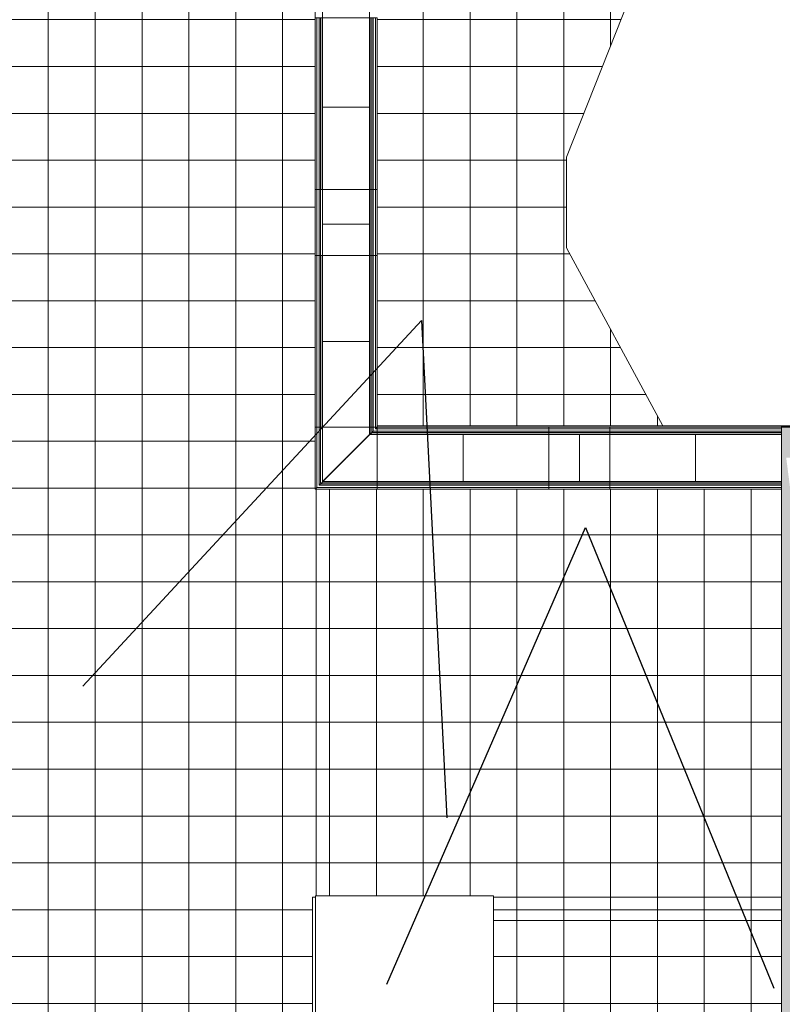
# Model space of a CAD drawing. Header units: millimetres. Extents: x -113904 to 3141, y -34200 to 59129.
# Tile 31 of 72: x -47169 to -37400, y -6611 to 6000. Entities that reach past the tile are written whole.
import ezdxf

# ---------------------------------------------------------------- set-up
doc = ezdxf.new("R2010")
doc.units = ezdxf.units.MM
doc.layers.add('0-1', color=7, linetype='Continuous', lineweight=5)
doc.layers.add('_Wide Lines_', color=7, linetype='Continuous', lineweight=25)
for name, color, linetype, lineweight, true_color in [('Cut Pattern-1', 7, 'Continuous', 9, 0xd4d4d4), ('Floors-1', 7, 'Continuous', 9, 0xaaaaaa), ('Interior Edges-1', 7, 'Continuous', 9, 0xaaaaaa), ('Railings-1', 7, 'Continuous', 9, 0xaaaaaa), ('Roofs-1', 7, 'Continuous', 9, 0xaaaaaa), ('Surface Pattern-1', 7, 'Continuous', 9, 0xe7e7e7), ('Surface Pattern-2', 7, 'Continuous', 9, 0xb5b5b5), ('Walls-1', 7, 'Continuous', 9, 0xaaaaaa)]:
    doc.layers.add(name, color=color, linetype=linetype, lineweight=lineweight, true_color=true_color)
pattern_1 = [(0, (0, 0), (0, 600), []), (90, (0, 0), (-600, 4e-14), [])]

# ---------------------------------------------------------------- blocks, each defined once
blk = doc.blocks.new('22001_TP_EK_Cloud_rvt-1-SKEEM 2_ Korrus_Kunstikonkurss pildid')
at = {"layer": 'Floors-1'}
for p, q in [((-41100, -5220), (-43380, -5220)), ((-43380, -5220), (-43380, -8520)), ((-41100, -8520), (-41100, -5220))]:
    blk.add_line(p, q, dxfattribs=at)
blk = doc.blocks.new('Piirde element_ nurgapost 2 - Piirde element_ nurgapost-3788418-SKEEM 2_ Korrus_Kunstikonkurss pildid')
at = {"layer": 'Railings-1'}
for p, q in [((-43382, -12), (-43382, 780)), ((-43362, 780), (-43382, 780)), ((-43362, 780), (-43362, 8)), ((-43332, 780), (-43362, 780)), ((-43332, 38), (-43332, 780)), ((-43315, 780), (-43332, 780)), ((-43315, 66), (-43315, 780)), ((-43292, 780), (-43315, 780)), ((-43292, 780), (-43292, 79)), ((-42688, 780), (-43292, 780)), ((-42680, 690), (-42680, 780)), ((-42657, 780), (-42680, 780)), ((-42657, 713), (-42657, 780)), ((-42640, 780), (-42657, 780)), ((-42640, 730), (-42640, 780)), ((-42610, 780), (-42640, 780)), ((-42610, 760), (-42610, 780)), ((-42590, 780), (-42610, 760)), ((-42590, 780), (-42610, 780)), ((-42590, 760), (-42610, 760)), ((-42590, 780), (-42590, 760)), ((-42590, 760), (-42590, 730)), ((-42657, 713), (-42680, 690)), ((-42590, 690), (-42680, 690)), ((-42640, 730), (-42657, 713)), ((-42590, 713), (-42657, 713)), ((-42590, 730), (-42640, 730)), ((-42590, 730), (-42590, 713)), ((-42590, 713), (-42590, 690)), ((-42590, 687), (-42590, 83)), ((-43362, 8), (-43382, -12)), ((-42590, 8), (-43362, 8)), ((-43315, 55), (-43332, 38)), ((-42590, 38), (-43332, 38)), ((-43292, 78), (-43315, 55)), ((-42590, 55), (-43315, 55)), ((-42590, 78), (-43292, 78)), ((-42590, 78), (-42590, 55)), ((-42590, 55), (-42590, 38)), ((-42590, 38), (-42590, 8)), ((-42590, 8), (-42590, -12)), ((-42590, -12), (-43382, -12))]:
    blk.add_line(p, q, dxfattribs=at)
blk = doc.blocks.new('MK piire_ katusepõhine 1 - Railing Roof Based-V52-SKEEM 2_ Korrus_Kunstikonkurss pildid')
at = {"layer": 'Railings-1'}
for p, q in [((-1100, 376.25), (-1100, 396.25)), ((-1100, 396.25), (1100, 396.25)), ((1100, 396.25), (1100, 376.25)), ((-1100, 346.25), (-1100, 376.25)), ((-1100, 376.25), (1100, 376.25)), ((-1100, 329.25), (-1100, 346.25)), ((-1100, 346.25), (1100, 346.25)), ((-1100, 306.25), (-1100, 329.25)), ((-1100, 329.25), (1100, 329.25)), ((-1100, 306.25), (1100, 306.25)), ((-1100, -306.25), (-1100, 297.75)), ((1100, 376.25), (1100, 346.25)), ((1100, 346.25), (1100, 329.25)), ((1100, 329.25), (1100, 306.25)), ((1100, 297.75), (1100, -306.25)), ((-1100, -329.25), (-1100, -306.25)), ((-1100, -306.25), (1100, -306.25)), ((-1100, -346.25), (-1100, -329.25)), ((-1100, -329.25), (1100, -329.25)), ((-1100, -376.25), (-1100, -346.25)), ((-1100, -346.25), (1100, -346.25)), ((-1100, -396.25), (-1100, -376.25)), ((-1100, -376.25), (1100, -376.25)), ((1100, -306.25), (1100, -329.25)), ((1100, -329.25), (1100, -346.25)), ((1100, -346.25), (1100, -376.25)), ((1100, -376.25), (1100, -396.25)), ((-1100, -396.25), (1100, -396.25))]:
    blk.add_line(p, q, dxfattribs=at)
blk = doc.blocks.new('MK piire_ katusepõhine 4 - PR-03 - Piirde element väljas_ tumm-10924955-SKEEM 2_ Korrus_Kunstikonkurss pildid')
at = {"layer": 'Railings-1'}
for p, q in [((-1100, 376), (-1100, 396)), ((-1100, 396), (-255, 396)), ((-255, 396), (-255, 376)), ((-1100, 346), (-1100, 376)), ((-1100, 376), (-255, 376)), ((-1100, 329), (-1100, 346)), ((-1100, 346), (-255, 346)), ((-1100, 306), (-1100, 329)), ((-1100, 329), (-255, 329)), ((-1100, 306), (-255, 306)), ((-1100, -305), (-1100, 298)), ((-255, 376), (-255, 346)), ((-255, 346), (-255, 329)), ((-255, 329), (-255, 306)), ((-255, 298), (-255, -305)), ((-1100, -329), (-1100, -306)), ((-1100, -306), (-255, -306)), ((-1100, -346), (-1100, -329)), ((-1100, -329), (-255, -329)), ((-1100, -376), (-1100, -346)), ((-1100, -346), (-255, -346)), ((-1100, -396), (-1100, -376)), ((-1100, -376), (-255, -376)), ((-255, -306), (-255, -329)), ((-255, -329), (-255, -346)), ((-255, -346), (-255, -376)), ((-255, -376), (-255, -396)), ((-1100, -396), (-255, -396))]:
    blk.add_line(p, q, dxfattribs=at)
blk = doc.blocks.new('MK piire_ katusepõhine 4 - PR-03 - Piirde element väljas_ tumm-10924956-SKEEM 2_ Korrus_Kunstikonkurss pildid')
at = {"layer": 'Railings-1'}
for p, q in [((-1100, 376.25), (-1100, 396.25)), ((-1100, 396.25), (-320, 396.25)), ((-320, 396.25), (-320, 376.25)), ((-1100, 346.25), (-1100, 376.25)), ((-1100, 376.25), (-320, 376.25)), ((-1100, 329.25), (-1100, 346.25)), ((-1100, 346.25), (-320, 346.25)), ((-1100, 306.25), (-1100, 329.25)), ((-1100, 329.25), (-320, 329.25)), ((-1100, -306.25), (-1100, 306.25)), ((-1100, 306.25), (-320, 306.25)), ((-320, 376.25), (-320, 346.25)), ((-320, 346.25), (-320, 329.25)), ((-320, 329.25), (-320, 306.25)), ((-320, 306.25), (-320, -306.25)), ((-1100, -329.25), (-1100, -306.25)), ((-1100, -306.25), (-320, -306.25)), ((-1100, -346.25), (-1100, -329.25)), ((-1100, -329.25), (-320, -329.25)), ((-1100, -376.25), (-1100, -346.25)), ((-1100, -346.25), (-320, -346.25)), ((-1100, -396.25), (-1100, -376.25)), ((-1100, -376.25), (-320, -376.25)), ((-320, -306.25), (-320, -329.25)), ((-320, -329.25), (-320, -346.25)), ((-320, -346.25), (-320, -376.25)), ((-320, -376.25), (-320, -396.25)), ((-1100, -396.25), (-320, -396.25))]:
    blk.add_line(p, q, dxfattribs=at)
blk = doc.blocks.new('MK piire_ katusepõhine 1 - Railing Roof Based-V54-SKEEM 2_ Korrus_Kunstikonkurss pildid')
at = {"layer": 'Railings-1'}
for p, q in [((-1100, 376.25), (-1100, 396.25)), ((-1100, 396.25), (1100, 396.25)), ((-1100, 346.25), (-1100, 376.25)), ((-1100, 376.25), (1100, 376.25)), ((-1100, 329.25), (-1100, 346.25)), ((-1100, 346.25), (1100, 346.25)), ((-1100, 306.25), (-1100, 329.25)), ((-1100, 329.25), (1100, 329.25)), ((-1100, 306.25), (1100, 306.25)), ((-1100, -306.25), (-1100, 302.75)), ((-1100, -329.25), (-1100, -306.25)), ((-1100, -306.25), (1100, -306.25)), ((-1100, -346.25), (-1100, -329.25)), ((-1100, -329.25), (1100, -329.25)), ((-1100, -376.25), (-1100, -346.25)), ((-1100, -346.25), (1100, -346.25)), ((-1100, -396.25), (-1100, -376.25)), ((-1100, -376.25), (1100, -376.25)), ((-1100, -396.25), (1100, -396.25))]:
    blk.add_line(p, q, dxfattribs=at)
blk = doc.blocks.new('MK piire_ katusepõhine 1 - Railing Roof Based-V51-SKEEM 2_ Korrus_Kunstikonkurss pildid')
at = {"layer": 'Railings-1'}
for p, q in [((-1100, 376.25), (-1100, 396.25)), ((-1100, 396.25), (1100, 396.25)), ((1100, 396.25), (1100, 376.25)), ((-1100, 346.25), (-1100, 376.25)), ((-1100, 376.25), (1100, 376.25)), ((-1100, 329.25), (-1100, 346.25)), ((-1100, 346.25), (1100, 346.25)), ((-1100, 306.25), (-1100, 329.25)), ((-1100, 329.25), (1100, 329.25)), ((-1100, 306.25), (1100, 306.25)), ((-1100, -306.25), (-1100, 302.75)), ((1100, 376.25), (1100, 346.25)), ((1100, 346.25), (1100, 329.25)), ((1100, 329.25), (1100, 306.25)), ((1100, 302.75), (1100, -306.25)), ((-1100, -329.25), (-1100, -306.25)), ((-1100, -306.25), (1100, -306.25)), ((-1100, -346.25), (-1100, -329.25)), ((-1100, -329.25), (1100, -329.25)), ((-1100, -376.25), (-1100, -346.25)), ((-1100, -346.25), (1100, -346.25)), ((-1100, -396.25), (-1100, -376.25)), ((-1100, -376.25), (1100, -376.25)), ((1100, -306.25), (1100, -329.25)), ((1100, -329.25), (1100, -346.25)), ((1100, -346.25), (1100, -376.25)), ((1100, -376.25), (1100, -396.25)), ((-1100, -396.25), (1100, -396.25))]:
    blk.add_line(p, q, dxfattribs=at)
blk = doc.blocks.new('PR3 mütsi moodul - PR3_1 - laius 790mm_ pikkus1100mm-14262453-SKEEM 2_ Korrus_Kunstikonkurss pildid')
at = {"layer": 'Railings-1'}
for p, q in [((0, -302), (0, 302)), ((1100, 302), (0, 302)), ((0, -302), (1100, -302))]:
    blk.add_line(p, q, dxfattribs=at)
blk = doc.blocks.new('PR3 mütsi moodul - PR3_2 - laius 790mm_ pikkus1500mm-14262454-SKEEM 2_ Korrus_Kunstikonkurss pildid')
at = {"layer": 'Railings-1'}
for p, q in [((0, -302), (0, 302)), ((1490, 302), (0, 302)), ((1490, 302), (1490, -302)), ((0, -302), (1490, -302))]:
    blk.add_line(p, q, dxfattribs=at)
blk = doc.blocks.new('PR3 mütsi moodul - PR3_2 - laius 790mm_ pikkus1500mm-14262455-SKEEM 2_ Korrus_Kunstikonkurss pildid')
at = {"layer": 'Railings-1'}
for p, q in [((0, -302), (0, 302)), ((1490, 302), (0, 302)), ((1490, 302), (1490, -302)), ((0, -302), (1490, -302))]:
    blk.add_line(p, q, dxfattribs=at)
blk = doc.blocks.new('PR3 mütsi moodul - PR3_2 - laius 790mm_ pikkus1500mm-V158-SKEEM 2_ Korrus_Kunstikonkurss pildid')
at = {"layer": 'Railings-1'}
for p, q in [((0, -302), (0, 302)), ((1500, 302), (0, 302)), ((1500, 302), (1500, -302)), ((0, -302), (1500, -302)), ((1500, -395), (0, -395))]:
    blk.add_line(p, q, dxfattribs=at)
blk = doc.blocks.new('PR3 mütsi moodul - PR3_2 - laius 790mm_ pikkus1500mm-V159-SKEEM 2_ Korrus_Kunstikonkurss pildid')
at = {"layer": 'Railings-1'}
for p, q in [((0, 395), (1500, 395)), ((0, -302), (0, 302)), ((1500, 302), (0, 302)), ((1500, 302), (1500, -302)), ((0, -302), (1500, -302))]:
    blk.add_line(p, q, dxfattribs=at)
blk = doc.blocks.new('PR3 mütsi moodul - PR3_2 - laius 790mm_ pikkus1500mm-V160-SKEEM 2_ Korrus_Kunstikonkurss pildid')
at = {"layer": 'Railings-1'}
for p, q in [((0, -302), (0, 302)), ((1500, 302), (0, 302)), ((1500, 302), (1500, -302)), ((0, -302), (1500, -302)), ((1500, -395), (0, -395))]:
    blk.add_line(p, q, dxfattribs=at)
blk = doc.blocks.new('PR3 mütsi moodul_Nurk 90 - PR3_1N - laius 790mm_ pikkus1100mm-14263324-SKEEM 2_ Korrus_Kunstikonkurss pildid')
at = {"layer": 'Railings-1'}
for p, q in [((1118, 378), (1101, 395)), ((0, -302), (0, 302)), ((1195, 302), (0, 302)), ((1798, -302), (1195, 302)), ((0, -302), (1798, -302)), ((1891, -395), (0, -395))]:
    blk.add_line(p, q, dxfattribs=at)
blk = doc.blocks.new('PR3 mütsi moodul_Nurk 90 - PR3_1N - laius 790mm_ pikkus1100mm-14263323-SKEEM 2_ Korrus_Kunstikonkurss pildid')
at = {"layer": 'Railings-1'}
for p, q in [((0, -302), (0, 302)), ((1798, 302), (0, 302)), ((1195, -302), (1798, 302)), ((0, -302), (1195, -302)), ((1101, -395), (1121, -375))]:
    blk.add_line(p, q, dxfattribs=at)

msp = doc.modelspace()

# ---------------------------------------------------------------- hatches: boundary and pattern name
at = {"layer": 'Cut Pattern-1'}
h = msp.add_hatch(color=256, dxfattribs=at)
h.paths.add_polyline_path([(-37380, -11935), (-37371, -11599), (-36730, -6140), (-36730, -11935), (-36630, -11935), (-36630, 780), (-37410, 780), (-37410, -11935)])
h.paths.add_polyline_path([(-36730, -4451), (-37350, 390), (-36730, 390), (-36730, -4160)])
at = {"layer": 'Surface Pattern-1'}
h = msp.add_hatch(dxfattribs=at)
h.set_pattern_fill('FP_1', color=256, style=0, pattern_type=2)
h.set_pattern_definition(pattern_1)
h.paths.add_polyline_path([(-40575, -5239), (-37410, -5239), (-37410, -12), (-43370, -12), (-43370, -5220), (-41100, -5220), (-41100, -5239)])
h = msp.add_hatch(dxfattribs=at)
h.set_pattern_fill('FP_1', color=256, style=0, pattern_type=2)
h.set_pattern_definition(pattern_1)
h.paths.add_polyline_path([(-37886, -5539), (-37410, -5539), (-37413, -5239), (-41100, -5241), (-41100, -5539), (-38558, -5539)])
h = msp.add_hatch(dxfattribs=at)
h.set_pattern_fill('FP_1', color=256, style=0, pattern_type=2)
h.set_pattern_definition(pattern_1)
h.paths.add_polyline_path([(-43120, -10421), (-37410, -10421), (-37410, -5539), (-41100, -5539), (-41100, -8520), (-43120, -8523), (-43120, -10141)])
at = {"layer": 'Surface Pattern-2'}
h = msp.add_hatch(dxfattribs=at)
h.set_pattern_fill('FP_3', color=256, style=0, pattern_type=2)
h.set_pattern_definition([(0, (-2.5, 0), (0, 600), []), (90, (-2.5, 0), (-600, 4e-14), [])])
h.paths.add_polyline_path([(-54090, 26796), (-54090, 27996), (-52890, 27996), (-52890, 26796), (-54021, 26796)])
h.paths.add_polyline_path([(-51482, -27747), (-50796, -26840), (-50796, -26831), (-49899, -25638), (-49898, -25629), (-49000, -24437), (-49001, -24429), (-48102, -23236), (-48102, -23228), (-47204, -22035), (-47203, -22025), (-46305, -20834), (-46305, -20824), (-45407, -19632), (-45407, -19623), (-44509, -18431), (-44509, -18423), (-43622, -17236), (-41915, -17241), (-41914, -17236), (-40415, -17241), (-40414, -17236), (-38915, -17241), (-38914, -17236), (-37415, -17241), (-37414, -17236), (-35915, -17241), (-35914, -17236), (-34415, -17241), (-34414, -17236), (-32915, -17241), (-32914, -17236), (-31415, -17241), (-31414, -17236), (-29915, -17241), (-29914, -17236), (-28415, -17241), (-28414, -17236), (-26915, -17241), (-26914, -17236), (-25415, -17241), (-25414, -17236), (-23915, -17241), (-23914, -17236), (-22415, -17241), (-22414, -17236), (-20915, -17241), (-20914, -17236), (-19415, -17241), (-19414, -17236), (-17915, -17241), (-17914, -17236), (-16415, -17241), (-16414, -17236), (-14915, -17241), (-14914, -17236), (-13415, -17241), (-13414, -17236), (-11915, -17241), (-11914, -17236), (-10680, -17235), (-10680, -13620), (-11294, -13620), (-11294, -13823), (-11277, -13827), (-11294, -13840), (-11294, -14073), (-11277, -14077), (-11294, -14090), (-11294, -14323), (-11277, -14327), (-11294, -14340), (-11294, -14573), (-11277, -14577), (-11294, -14590), (-11294, -14823), (-11277, -14827), (-11294, -14840), (-11288, -15075), (-11285, -15084), (-11294, -15090), (-11294, -15347), (-11286, -15358), (-11314, -15380), (-11309, -15340), (-11319, -13620), (-11639, -13616), (-11640, -13620), (-13139, -13616), (-13140, -13620), (-14639, -13616), (-14640, -13620), (-16139, -13616), (-16140, -13620), (-17639, -13616), (-17640, -13620), (-19139, -13616), (-19140, -13620), (-20639, -13616), (-20640, -13620), (-22139, -13616), (-22140, -13620), (-23639, -13610), (-23640, -13620), (-25139, -13616), (-25140, -13620), (-26639, -13616), (-26640, -13620), (-28139, -13616), (-28140, -13620), (-29639, -13616), (-29640, -13620), (-30610, -13620), (-30610, -13780), (-30655, -13787), (-30657, -13797), (-31437, -13787), (-31437, -13525), (-31873, -13746), (-32329, -13927), (-32801, -14064), (-33283, -14156), (-33772, -14202), (-34263, -14202), (-34751, -14157), (-35234, -14065), (-35705, -13929), (-36163, -13749), (-36541, -13560), (-36600, -13528), (-36602, -13797), (-37382, -13787), (-37380, -13017), (-37370, -13017), (-37380, -12962), (-38850, -12962), (-38850, -12034), (-43469, -12032), (-43469, -10421), (-43420, -10421), (-43416, -5239), (-43380, -5233), (-43370, 54783), (-42560, 54783), (-42560, 59120), (-48580, 59120), (-48583, 54006), (-49890, 54006), (-49890, 53771), (-50700, 53771), (-50700, 54006), (-57410, 54006), (-64183, 45017), (-58034, 40383), (-64987, 31155), (-54090, 30935), (-54090, 30354), (-65052, 31069), (-65381, 30633), (-54090, 26796), (-54090, 26542), (-65395, 30615), (-66729, 28844), (-70971, 32040), (-71027, 31974), (-71039, 31996), (-71023, 31996), (-70983, 32049), (-71225, 32232), (-72376, 30705), (-72410, 30730), (-72415, 30709), (-48686, 12815), (-48580, 12815), (-48573, 9841), (-47980, 9841), (-47980, 8641), (-48580, 8641), (-48573, -2044), (-47980, -2044), (-47980, -3244), (-48580, -3244), (-48573, -8604), (-47980, -8604), (-47980, -9804), (-48580, -9804), (-48580, -17627), (-48633, -17627), (-54508, -25484), (-51483, -27746)])
h.paths.add_polyline_path([(-51150, -27208), (-51185, -27175), (-52498, -26187), (-52476, -26181), (-52476, -26191), (-52348, -26287), (-52334, -26277), (-52333, -26298), (-52147, -26437), (-52134, -26426), (-52133, -26447), (-51947, -26587), (-51934, -26576), (-51933, -26597), (-51747, -26736), (-51733, -26726), (-51733, -26747), (-51547, -26886), (-51533, -26875), (-51533, -26897), (-51347, -27036), (-51333, -27025), (-51332, -27046), (-51156, -27165), (-51151, -27172), (-51150, -27191)])
h.paths.add_polyline_path([(-52588, -26132), (-52622, -26100), (-54060, -25019), (-54038, -25013), (-54037, -25023), (-53947, -25091), (-53934, -25080), (-53933, -25101), (-53747, -25240), (-53734, -25230), (-53733, -25251), (-53547, -25390), (-53533, -25380), (-53533, -25401), (-53347, -25540), (-53333, -25529), (-53333, -25550), (-53147, -25690), (-53133, -25679), (-53132, -25700), (-52946, -25839), (-52933, -25829), (-52932, -25850), (-52746, -25989), (-52733, -25978), (-52732, -26000), (-52593, -26090), (-52588, -26097), (-52588, -26115)])
h.paths.add_polyline_path([(-11314, -17140), (-11309, -17100), (-11309, -15443), (-11286, -15458), (-11294, -15464), (-11294, -15627), (-11277, -15631), (-11294, -15644), (-11294, -15877), (-11277, -15881), (-11294, -15894), (-11294, -16127), (-11277, -16131), (-11294, -16144), (-11294, -16377), (-11277, -16381), (-11294, -16394), (-11294, -16627), (-11277, -16631), (-11294, -16644), (-11294, -16877), (-11277, -16881), (-11294, -16894), (-11294, -17107), (-11286, -17118), (-11300, -17129)])
h.paths.add_polyline_path([(-37380, -12028), (-37380, -11975), (-37410, -11975), (-37410, -12028)])
h.paths.add_polyline_path([(-49363, 18033), (-49363, 18826), (-48583, 18826), (-48583, 18033), (-49163, 18033)])
h.paths.add_polyline_path([(-52890, 20796), (-54090, 20796), (-54090, 21996), (-52890, 21996), (-52890, 20844)])
h.paths.add_polyline_path([(-48583, 24046), (-49363, 24046), (-49363, 24839), (-48583, 24839), (-48583, 24125)])
h.paths.add_polyline_path([(-66877, 29899), (-66136, 30882), (-66132, 30888), (-65951, 31127), (-66899, 31189), (-66980, 31186), (-66973, 31196), (-65916, 31174), (-59089, 40235), (-64643, 44406), (-65265, 43578), (-65032, 43403), (-65007, 43436), (-63409, 42232), (-63434, 42198), (-62836, 41748), (-62810, 41781), (-61213, 40577), (-61238, 40544), (-60427, 39931), (-67010, 31196), (-69944, 33404), (-70518, 32642), (-66955, 29957)])
h.paths.add_polyline_path([(-48583, 30046), (-49363, 30046), (-49363, 30839), (-48583, 30839)])
h.paths.add_polyline_path([(-72116, 30504), (-72132, 30538), (-72122, 30539), (-72061, 30618), (-72072, 30632), (-72051, 30632), (-71911, 30818), (-71922, 30832), (-71894, 30841), (-71761, 31018), (-71771, 31031), (-71750, 31032), (-71610, 31217), (-71621, 31231), (-71600, 31231), (-71460, 31417), (-71470, 31431), (-71449, 31431), (-71309, 31617), (-71320, 31630), (-71299, 31631), (-71159, 31816), (-71169, 31830), (-71148, 31830), (-71065, 31959), (-71058, 31964), (-71027, 31956), (-71055, 31930), (-72107, 30520)])
h.paths.add_polyline_path([(-70530, 32651), (-70509, 32679), (-70519, 32693), (-70498, 32693), (-70358, 32879), (-70369, 32892), (-70348, 32893), (-70208, 33079), (-70218, 33092), (-70197, 33093), (-70057, 33278), (-70068, 33292), (-70047, 33292), (-69954, 33415), (-70199, 33594), (-70772, 32834)])
h.paths.add_polyline_path([(-52890, 32796), (-54090, 32796), (-54090, 33996), (-52890, 33996), (-52890, 32866)])
h.paths.add_polyline_path([(-48583, 36046), (-49363, 36046), (-49363, 36839), (-48583, 36839)])
h.paths.add_polyline_path([(-54090, 38796), (-54090, 39996), (-52890, 39996), (-52890, 38796), (-54021, 38796)])
h.paths.add_polyline_path([(-60394, 39921), (-60427, 39932), (-60364, 39944), (-60392, 39923)])
h.paths.add_polyline_path([(-49315, 42046), (-49363, 42046), (-49363, 42839), (-48583, 42839), (-48583, 42046), (-49190, 42046)])
h.paths.add_polyline_path([(-52990, 44796), (-54090, 44796), (-54090, 45996), (-52890, 45996), (-52890, 44796), (-52970, 44796)])
h.paths.add_polyline_path([(-49316, 48046), (-49363, 48046), (-49360, 48786), (-48583, 48786), (-48583, 48046), (-49315, 48046)])
h.paths.add_polyline_path([(-49930, 53801), (-49930, 54006), (-50660, 54006), (-50660, 53801), (-49974, 53801)])
h = msp.add_hatch(dxfattribs=at)
h.set_pattern_fill('FP_4', color=256, style=0, pattern_type=2)
h.set_pattern_definition(pattern_1)
h.paths.add_polyline_path([(-42590, 796), (-38929, 796), (-40163, 3076), (-40163, 4239), (-38798, 7693), (-40511, 9949), (-42590, 9949), (-42590, 821)])

# ---------------------------------------------------------------- linework, layer by layer
at = {"layer": '_Wide Lines_'}
for p, q in [((-46358, -2536), (-42024, 2145)), ((-42024, 2145), (-41697, -4221)), ((-42464, -6355), (-39920, -505)), ((-39920, -505), (-37508, -6405))]:
    msp.add_line(p, q, dxfattribs=at)
at = {"layer": 'Interior Edges-1'}
msp.add_line((-43370, -12), (-43372, -289), dxfattribs=at)
at = {"layer": 'Roofs-1'}
for p, q in [((-40163, 4239), (-38798, 7693)), ((-40163, 3076), (-40163, 4239)), ((-38929, 796), (-40163, 3076)), ((-43372, -12), (-43372, -5220)), ((-43370, -12), (-43370, -5220)), ((-37410, -5239), (-41100, -5239)), ((-37410, -5539), (-41100, -5539))]:
    msp.add_line(p, q, dxfattribs=at)
at = {"layer": 'Walls-1'}
for p, q in [((-42590, 796), (-36780, 796)), ((-37410, 788), (-37410, -11935)), ((-37410, 788), (-36630, 788)), ((-30780, 780), (-37410, 780)), ((-43420, -8523), (-43420, -5239)), ((-43380, -5239), (-43420, -5239))]:
    msp.add_line(p, q, dxfattribs=at)

# ---------------------------------------------------------------- block references
at = {"layer": '0-1'}
msp.add_blockref('22001_TP_EK_Cloud_rvt-1-SKEEM 2_ Korrus_Kunstikonkurss pildid', (0, 0), dxfattribs=at)
at = {"layer": 'Railings-1'}
for name, p, rotation in [('PR3 mütsi moodul - PR3_2 - laius 790mm_ pikkus1500mm-V160-SKEEM 2_ Korrus_Kunstikonkurss pildid', (-42990, 6380), 270.0000000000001), ('MK piire_ katusepõhine 1 - Railing Roof Based-V52-SKEEM 2_ Korrus_Kunstikonkurss pildid', (-42986, 4925), 270.0000000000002), ('PR3 mütsi moodul - PR3_2 - laius 790mm_ pikkus1500mm-V159-SKEEM 2_ Korrus_Kunstikonkurss pildid', (-42990, 3380), 90.0000000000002), ('MK piire_ katusepõhine 4 - PR-03 - Piirde element väljas_ tumm-10924955-SKEEM 2_ Korrus_Kunstikonkurss pildid', (-42986, 2725), 270.0000000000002), ('PR3 mütsi moodul - PR3_2 - laius 790mm_ pikkus1500mm-V158-SKEEM 2_ Korrus_Kunstikonkurss pildid', (-42990, 3380), 270.0000000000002), ('MK piire_ katusepõhine 1 - Railing Roof Based-V52-SKEEM 2_ Korrus_Kunstikonkurss pildid', (-42986, 1880), 270.0000000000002), ('PR3 mütsi moodul_Nurk 90 - PR3_1N - laius 790mm_ pikkus1100mm-14263324-SKEEM 2_ Korrus_Kunstikonkurss pildid', (-42990, 1880), 269.9999999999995), ('PR3 mütsi moodul_Nurk 90 - PR3_1N - laius 790mm_ pikkus1100mm-14263323-SKEEM 2_ Korrus_Kunstikonkurss pildid', (-41490, 385), 180), ('MK piire_ katusepõhine 4 - PR-03 - Piirde element väljas_ tumm-10924956-SKEEM 2_ Korrus_Kunstikonkurss pildid', (-40710, 384), 180), ('PR3 mütsi moodul - PR3_2 - laius 790mm_ pikkus1500mm-14262454-SKEEM 2_ Korrus_Kunstikonkurss pildid', (-38510, 385), 180)]:
    msp.add_blockref(name, p, dxfattribs=dict(at, rotation=rotation))
for name, p in [('Piirde element_ nurgapost 2 - Piirde element_ nurgapost-3788418-SKEEM 2_ Korrus_Kunstikonkurss pildid', (0, 0)), ('MK piire_ katusepõhine 1 - Railing Roof Based-V51-SKEEM 2_ Korrus_Kunstikonkurss pildid', (-41490, 384)), ('MK piire_ katusepõhine 1 - Railing Roof Based-V54-SKEEM 2_ Korrus_Kunstikonkurss pildid', (-38510, 384)), ('PR3 mütsi moodul - PR3_2 - laius 790mm_ pikkus1500mm-14262455-SKEEM 2_ Korrus_Kunstikonkurss pildid', (-41490, 385)), ('PR3 mütsi moodul - PR3_1 - laius 790mm_ pikkus1100mm-14262453-SKEEM 2_ Korrus_Kunstikonkurss pildid', (-38510, 385))]:
    msp.add_blockref(name, p, dxfattribs=at)

doc.saveas('drawing.dxf')
